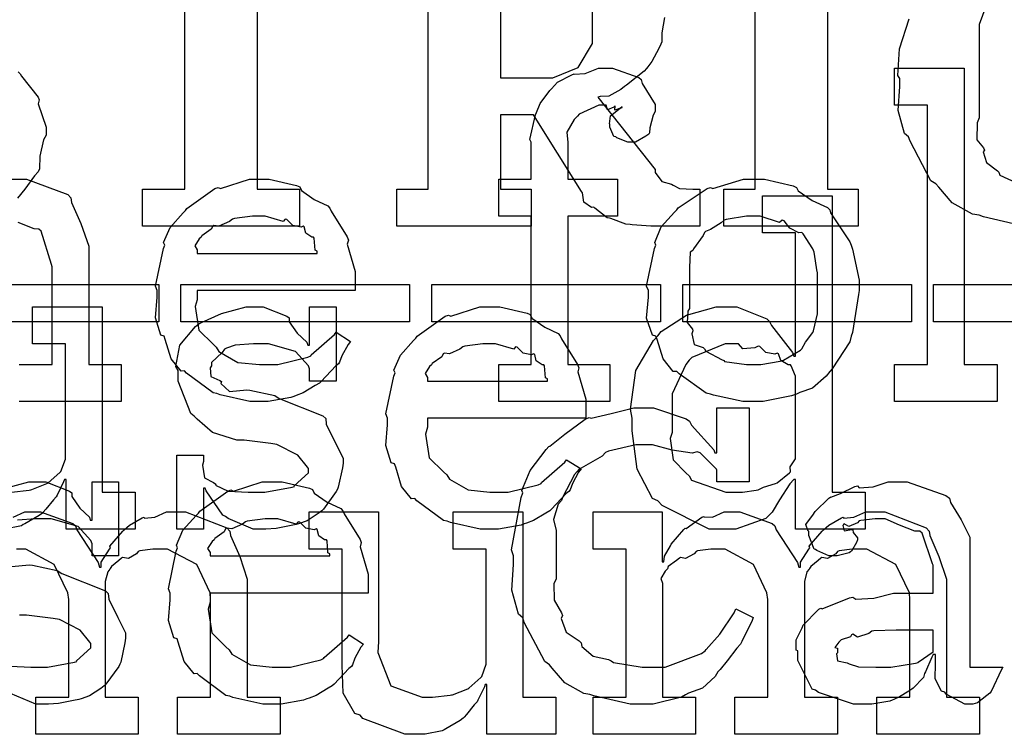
# Model space of a CAD drawing. Extents: x 0 to 8.5, y 0 to 11.
# Tile 70 of 256: x 2.63 to 2.999, y 3.154 to 3.422. Entities that reach past the tile are written whole.
import ezdxf

# ---------------------------------------------------------------- set-up
doc = ezdxf.new("R2010")
doc.units = 0
doc.layers.get('0').update_dxf_attribs({"linetype": 'CONTINUOUS'})

msp = doc.modelspace()

# ---------------------------------------------------------------- linework, layer by layer
at = {"color": 0}
for points in [[(2.67589, 3.35846), (2.69174, 3.35846), (2.69174, 3.44179), (2.67025, 3.44179), (2.67025, 3.4279), (2.65093, 3.4279), (2.65093, 3.45568), (2.75988, 3.45568), (2.75988, 3.4279), (2.74056, 3.4279), (2.74056, 3.44179), (2.71886, 3.44179), (2.71886, 3.35846), (2.73469, 3.35846), (2.73469, 3.34457), (2.67589, 3.34457), (2.67589, 3.35846)], [(2.89372, 3.35846), (2.90543, 3.35846), (2.90543, 3.44179), (2.89372, 3.44179), (2.89372, 3.45568), (2.94407, 3.45568), (2.94407, 3.44179), (2.93257, 3.44179), (2.93257, 3.35846), (2.94407, 3.35846), (2.94407, 3.34457), (2.89372, 3.34457), (2.89372, 3.35846)], [(2.81006, 3.40013), (2.82656, 3.40013), (2.82969, 3.40013), (2.83919, 3.40408), (2.84457, 3.41303), (2.84457, 3.41596), (2.84457, 3.42594), (2.84364, 3.42763), (2.83871, 3.43636), (2.82958, 3.44179), (2.82656, 3.44179), (2.81006, 3.44179), (2.81006, 3.40013)], [(2.8094, 3.29269), (2.82156, 3.29269), (2.82156, 3.34825), (2.8094, 3.34825), (2.8094, 3.36214), (2.82156, 3.36214), (2.82156, 3.37603), (2.82107, 3.37706), (2.82319, 3.38629), (2.82351, 3.3871), (2.82351, 3.3871), (2.82497, 3.39057), (2.82856, 3.3954), (2.82915, 3.396), (2.82915, 3.396), (2.83137, 3.39849), (2.83681, 3.40132), (2.83763, 3.40164), (2.83768, 3.40147), (2.84179, 3.40181), (2.84679, 3.40381), (2.84847, 3.40381), (2.85206, 3.40381), (2.86193, 3.40022), (2.86279, 3.39947), (2.86317, 3.398), (2.868, 3.39019), (2.868, 3.38753), (2.86729, 3.38612), (2.86604, 3.3814), (2.86589, 3.3795), (2.86561, 3.37907), (2.86453, 3.37831), (2.86062, 3.37603), (2.85932, 3.37603), (2.85781, 3.37603), (2.85363, 3.37765), (2.85325, 3.37799), (2.85254, 3.3781), (2.85107, 3.38163), (2.85107, 3.38276), (2.85086, 3.38286), (2.85124, 3.3859), (2.85487, 3.38883), (2.85562, 3.38906), (2.85562, 3.38926), (2.85504, 3.38883), (2.85286, 3.38797), (2.85303, 3.38971), (2.85303, 3.38971), (2.85249, 3.38917), (2.85015, 3.38818), (2.84967, 3.38992), (2.84956, 3.38992), (2.8469, 3.38992), (2.83951, 3.3865), (2.83892, 3.38579), (2.83768, 3.38456), (2.83496, 3.37983), (2.83524, 3.37588), (2.83524, 3.37451), (2.83524, 3.36214), (2.85389, 3.36214), (2.85389, 3.34825), (2.83524, 3.34825), (2.83524, 3.29269), (2.85107, 3.29269), (2.85107, 3.27881), (2.8094, 3.27881), (2.8094, 3.29269)], [(2.95768, 3.29269), (2.97006, 3.29269), (2.97006, 3.38992), (2.95768, 3.38992), (2.95768, 3.40381), (2.98372, 3.40381), (2.98372, 3.29269), (2.9961, 3.29269), (2.9961, 3.27881), (2.95768, 3.27881), (2.95768, 3.29269)], [(2.72026, 3.27881), (2.71615, 3.27881), (2.70497, 3.28136), (2.70378, 3.28185), (2.70236, 3.28213), (2.69243, 3.28944), (2.69162, 3.29031), (2.69043, 3.29025), (2.68668, 3.29486), (2.68446, 3.30208), (2.68403, 3.30333), (2.68278, 3.30371), (2.68078, 3.31022), (2.68143, 3.31793), (2.68143, 3.32047), (2.68078, 3.32206), (2.68375, 3.33615), (2.68425, 3.3374), (2.68381, 3.33843), (2.68625, 3.34407), (2.69119, 3.34956), (2.69206, 3.35042), (2.69254, 3.35118), (2.70301, 3.35861), (2.70421, 3.3591), (2.70518, 3.35872), (2.71599, 3.36214), (2.71963, 3.36214), (2.72342, 3.36214), (2.73367, 3.35981), (2.73481, 3.35932), (2.73546, 3.35796), (2.74029, 3.35454), (2.74533, 3.35215), (2.7461, 3.35129), (2.74658, 3.35021), (2.75261, 3.34056), (2.75304, 3.33936), (2.75265, 3.33778), (2.75564, 3.32758), (2.75564, 3.32417), (2.75564, 3.32047), (2.6964, 3.32047), (2.6964, 3.317), (2.69569, 3.3144), (2.69706, 3.30561), (2.70236, 3.30029), (2.70356, 3.29921), (2.70458, 3.29758), (2.71158, 3.29351), (2.71972, 3.29269), (2.72244, 3.29269), (2.72657, 3.29269), (2.7379, 3.29542), (2.73893, 3.29596), (2.73915, 3.29628), (2.74789, 3.30399), (2.74849, 3.30485), (2.7539, 3.30138), (2.75293, 3.30018), (2.75065, 3.29601), (2.74978, 3.29357), (2.74935, 3.29292), (2.74837, 3.29221), (2.74289, 3.28629), (2.74219, 3.28575), (2.74067, 3.28483), (2.73611, 3.28213), (2.73351, 3.28108), (2.73264, 3.28076), (2.73144, 3.28028), (2.72304, 3.27881), (2.72026, 3.27881)], [(2.90494, 3.27881), (2.90088, 3.27881), (2.88986, 3.28119), (2.88867, 3.28162), (2.88715, 3.2819), (2.87696, 3.28922), (2.87608, 3.2901), (2.87478, 3.2901), (2.87104, 3.29482), (2.86871, 3.30208), (2.86828, 3.30333), (2.86703, 3.30371), (2.86481, 3.31011), (2.86546, 3.31793), (2.86546, 3.32047), (2.86481, 3.32206), (2.86778, 3.33615), (2.86828, 3.3374), (2.86783, 3.33849), (2.87028, 3.34424), (2.87522, 3.34978), (2.87608, 3.35064), (2.87657, 3.3514), (2.88743, 3.35867), (2.88867, 3.3591), (2.88965, 3.35872), (2.9011, 3.36214), (2.90494, 3.36214), (2.90896, 3.36214), (2.91976, 3.35965), (2.92101, 3.3591), (2.9216, 3.35775), (2.92681, 3.35422), (2.93251, 3.35161), (2.93338, 3.35064), (2.93371, 3.34956), (2.94092, 3.33871), (2.9414, 3.3374), (2.94189, 3.33589), (2.94444, 3.32433), (2.94444, 3.32047), (2.94417, 3.3189), (2.94189, 3.30464), (2.9414, 3.30333), (2.94092, 3.30122), (2.93425, 3.29107), (2.93338, 3.2901), (2.93207, 3.28836), (2.92697, 3.28386), (2.92219, 3.28217), (2.92101, 3.28162), (2.91911, 3.28093), (2.90847, 3.27881), (2.90494, 3.27881)], [(2.89458, 3.23096), (2.88818, 3.23096), (2.87061, 3.23986), (2.86897, 3.2416), (2.86703, 3.24251), (2.86128, 3.25347), (2.85943, 3.26785), (2.85943, 3.27262), (2.85872, 3.27599), (2.86074, 3.29042), (2.86735, 3.30171), (2.86897, 3.30344), (2.87028, 3.30501), (2.87972, 3.31119), (2.89085, 3.31429), (2.89458, 3.31429), (2.89865, 3.31429), (2.90983, 3.30979), (2.91086, 3.30886), (2.91157, 3.30729), (2.91949, 3.29715), (2.91997, 3.29585), (2.92063, 3.29585), (2.92063, 3.34207), (2.90826, 3.34207), (2.90826, 3.35596), (2.93431, 3.35596), (2.93431, 3.24485), (2.94667, 3.24485), (2.94667, 3.23096), (2.92063, 3.23096), (2.92063, 3.24963), (2.91997, 3.24963), (2.9184, 3.24799), (2.91461, 3.24192), (2.91189, 3.23736), (2.91086, 3.23639), (2.9095, 3.23503), (2.89828, 3.23096), (2.89458, 3.23096)], [(2.6964, 3.33436), (2.74132, 3.33436), (2.74132, 3.33524), (2.74056, 3.3355), (2.74024, 3.34006), (2.74001, 3.34044), (2.73931, 3.34039), (2.73714, 3.3419), (2.73654, 3.34429), (2.73611, 3.34457), (2.7354, 3.34418), (2.73226, 3.34483), (2.73004, 3.34706), (2.72939, 3.34717), (2.72868, 3.34631), (2.72185, 3.34825), (2.71963, 3.34825), (2.71712, 3.34825), (2.71035, 3.34739), (2.70964, 3.34717), (2.70856, 3.34631), (2.70458, 3.34451), (2.70269, 3.34483), (2.70226, 3.34457), (2.70171, 3.34343), (2.69814, 3.34088), (2.69792, 3.34044), (2.69715, 3.33985), (2.69547, 3.33718), (2.6964, 3.33572), (2.6964, 3.33524), (2.6964, 3.33436)], [(2.90494, 3.29269), (2.90761, 3.29269), (2.91482, 3.294), (2.91558, 3.29422), (2.91613, 3.29438), (2.92247, 3.29812), (2.92296, 3.29856), (2.92296, 3.29856), (2.92432, 3.30106), (2.92708, 3.30469), (2.92731, 3.30528), (2.92731, 3.30528), (2.92882, 3.31164), (2.92882, 3.31375), (2.92882, 3.32721), (2.92865, 3.32742), (2.92751, 3.33485), (2.92731, 3.33544), (2.92708, 3.33604), (2.92344, 3.34174), (2.92296, 3.34218), (2.92188, 3.34207), (2.91846, 3.34386), (2.91635, 3.34651), (2.91558, 3.34674), (2.91461, 3.34597), (2.90733, 3.34825), (2.90494, 3.34825), (2.90218, 3.34825), (2.89464, 3.347), (2.89387, 3.34674), (2.89274, 3.34576), (2.88878, 3.34332), (2.88687, 3.34261), (2.8865, 3.34218), (2.88596, 3.3411), (2.88238, 3.3361), (2.88217, 3.33544), (2.88108, 3.33475), (2.88086, 3.3291), (2.88086, 3.32721), (2.88086, 3.31375), (2.88026, 3.31267), (2.88004, 3.30849), (2.88194, 3.30593), (2.88217, 3.30528), (2.88172, 3.30425), (2.88265, 3.30018), (2.88601, 3.2991), (2.8865, 3.29856), (2.88693, 3.29764), (2.89312, 3.29449), (2.89387, 3.29422), (2.89393, 3.29383), (2.90218, 3.29269), (2.90494, 3.29269)], [(2.59631, 3.32264), (2.68201, 3.32264), (2.68201, 3.30875), (2.59631, 3.30875), (2.59631, 3.32264)], [(2.69026, 3.32264), (2.77599, 3.32264), (2.77599, 3.30875), (2.69026, 3.30875), (2.69026, 3.32264)], [(2.78429, 3.32264), (2.87001, 3.32264), (2.87001, 3.30875), (2.78429, 3.30875), (2.78429, 3.32264)], [(2.87831, 3.32264), (2.96403, 3.32264), (2.96403, 3.30875), (2.87831, 3.30875), (2.87831, 3.32264)], [(2.97228, 3.32264), (3.058, 3.32264), (3.058, 3.30875), (2.97228, 3.30875), (2.97228, 3.32264)], [(2.72092, 3.23096), (2.71744, 3.23096), (2.70801, 3.23497), (2.70703, 3.23574), (2.70606, 3.23617), (2.69976, 3.24539), (2.69943, 3.24636), (2.69879, 3.24636), (2.69879, 3.23096), (2.68881, 3.23096), (2.68881, 3.25874), (2.69879, 3.25874), (2.69879, 3.25635), (2.69835, 3.25499), (2.69911, 3.25022), (2.70258, 3.24843), (2.70335, 3.24789), (2.70324, 3.24744), (2.70796, 3.24522), (2.71556, 3.24485), (2.7181, 3.24485), (2.72179, 3.24485), (2.73199, 3.24669), (2.73286, 3.24701), (2.73269, 3.24724), (2.73807, 3.25211), (2.73807, 3.25375), (2.73774, 3.25424), (2.73406, 3.25868), (2.72629, 3.26275), (2.72396, 3.26307), (2.71397, 3.26438), (2.71126, 3.26438), (2.70215, 3.26719), (2.69635, 3.27225), (2.69532, 3.27328), (2.69407, 3.27431), (2.68924, 3.2864), (2.68924, 3.29042), (2.68838, 3.29199), (2.68989, 3.29997), (2.69575, 3.30697), (2.69706, 3.308), (2.69797, 3.30843), (2.70557, 3.31179), (2.71479, 3.31429), (2.71789, 3.31429), (2.72114, 3.31429), (2.73004, 3.31087), (2.7309, 3.31017), (2.7309, 3.30875), (2.73389, 3.30447), (2.73753, 3.30106), (2.73785, 3.29997), (2.7385, 3.29997), (2.7385, 3.31429), (2.74849, 3.31429), (2.74849, 3.28651), (2.7385, 3.28651), (2.7385, 3.29107), (2.73813, 3.29226), (2.73329, 3.29753), (2.72319, 3.3004), (2.71983, 3.3004), (2.7175, 3.3004), (2.71061, 3.29992), (2.70736, 3.29878), (2.7066, 3.29844), (2.70578, 3.29715), (2.70182, 3.2934), (2.70182, 3.29215), (2.70133, 3.2915), (2.70156, 3.28825), (2.70486, 3.28674), (2.70551, 3.28629), (2.70529, 3.28564), (2.7085, 3.28256), (2.715, 3.28321), (2.71615, 3.28304), (2.72547, 3.28108), (2.72715, 3.27994), (2.74349, 3.27344), (2.74457, 3.2724), (2.74479, 3.27029), (2.74815, 3.26351), (2.75108, 3.25765), (2.75108, 3.25569), (2.75082, 3.25396), (2.74924, 3.24669), (2.74892, 3.24593), (2.74854, 3.24511), (2.74371, 3.2385), (2.74306, 3.2379), (2.74175, 3.23687), (2.73757, 3.2341), (2.73443, 3.23301), (2.73351, 3.23269), (2.73161, 3.23232), (2.72597, 3.23118), (2.72217, 3.23096), (2.72092, 3.23096)], [(2.80658, 3.23096), (2.80246, 3.23096), (2.79129, 3.23351), (2.7901, 3.234), (2.78868, 3.23426), (2.77875, 3.2416), (2.77794, 3.24246), (2.77675, 3.2424), (2.773, 3.24701), (2.77078, 3.25424), (2.77035, 3.25549), (2.7691, 3.25586), (2.76708, 3.26238), (2.76774, 3.27007), (2.76774, 3.27262), (2.76708, 3.27419), (2.77007, 3.28831), (2.77056, 3.28956), (2.77013, 3.29058), (2.77257, 3.29622), (2.7775, 3.30171), (2.77838, 3.30257), (2.77886, 3.30333), (2.78933, 3.31076), (2.79053, 3.31125), (2.7915, 3.31087), (2.80231, 3.31429), (2.80593, 3.31429), (2.80974, 3.31429), (2.81999, 3.31196), (2.82113, 3.31147), (2.82178, 3.31011), (2.82661, 3.30669), (2.83165, 3.30431), (2.83242, 3.30344), (2.8329, 3.30236), (2.83892, 3.29269), (2.83936, 3.2915), (2.83897, 3.28993), (2.84196, 3.27974), (2.84196, 3.27632), (2.84196, 3.27262), (2.78271, 3.27262), (2.78271, 3.26915), (2.78201, 3.26654), (2.78336, 3.25776), (2.78868, 3.25244), (2.78988, 3.25136), (2.7909, 3.24972), (2.7979, 3.24567), (2.80604, 3.24485), (2.80875, 3.24485), (2.81287, 3.24485), (2.82422, 3.24756), (2.82525, 3.2481), (2.82547, 3.24843), (2.83421, 3.25612), (2.83479, 3.257), (2.84022, 3.25353), (2.83925, 3.25233), (2.83697, 3.24815), (2.8361, 3.24571), (2.83567, 3.24507), (2.83469, 3.24436), (2.82921, 3.23844), (2.8285, 3.2379), (2.82699, 3.23699), (2.82243, 3.23426), (2.81982, 3.23324), (2.81896, 3.23292), (2.81776, 3.23242), (2.80935, 3.23096), (2.80658, 3.23096)], [(2.78271, 3.28651), (2.82764, 3.28651), (2.82764, 3.28737), (2.82688, 3.28765), (2.82656, 3.29221), (2.82633, 3.29258), (2.82563, 3.29254), (2.82346, 3.29406), (2.82286, 3.29644), (2.82243, 3.29671), (2.82172, 3.29633), (2.81858, 3.29699), (2.81635, 3.29921), (2.81569, 3.29932), (2.815, 3.29844), (2.80817, 3.3004), (2.80593, 3.3004), (2.80344, 3.3004), (2.79665, 3.29953), (2.79596, 3.29932), (2.79486, 3.29844), (2.7909, 3.29665), (2.78901, 3.29699), (2.78857, 3.29671), (2.78803, 3.29557), (2.78444, 3.29303), (2.78424, 3.29258), (2.78347, 3.29199), (2.78179, 3.28933), (2.78271, 3.28788), (2.78271, 3.28737), (2.78271, 3.28651)], [(2.89871, 3.24485), (2.90067, 3.24485), (2.90588, 3.24561), (2.90653, 3.24571), (2.90653, 3.24571), (2.90864, 3.24669), (2.91314, 3.24804), (2.91368, 3.24832), (2.91368, 3.24832), (2.91835, 3.25206), (2.91868, 3.25244), (2.91868, 3.25244), (2.91863, 3.25429), (2.92063, 3.25732), (2.92063, 3.25831), (2.92063, 3.28694), (2.92063, 3.28836), (2.919, 3.29221), (2.91868, 3.29258), (2.91781, 3.29254), (2.91504, 3.29422), (2.91422, 3.29665), (2.91368, 3.29693), (2.91288, 3.29656), (2.90944, 3.29715), (2.90717, 3.29943), (2.90653, 3.29953), (2.90533, 3.29893), (2.90088, 3.29856), (2.89925, 3.3004), (2.89871, 3.3004), (2.89421, 3.3004), (2.88178, 3.29536), (2.88069, 3.29432), (2.8795, 3.29269), (2.8744, 3.28174), (2.8744, 3.27806), (2.8744, 3.26719), (2.87364, 3.26492), (2.87478, 3.25694), (2.87961, 3.25196), (2.88069, 3.25092), (2.88163, 3.2494), (2.89442, 3.24485), (2.89871, 3.24485)], [(2.86372, 3.16536), (2.85867, 3.16536), (2.84506, 3.16846), (2.84353, 3.16906), (2.84125, 3.16943), (2.8341, 3.17333), (2.82937, 3.17893), (2.82835, 3.18012), (2.82661, 3.18132), (2.81896, 3.19601), (2.81836, 3.19769), (2.81679, 3.19906), (2.81424, 3.20817), (2.81489, 3.21778), (2.81489, 3.22092), (2.81418, 3.22319), (2.81776, 3.24289), (2.81836, 3.24457), (2.81799, 3.2455), (2.82113, 3.25293), (2.8271, 3.26079), (2.82813, 3.26193), (2.8285, 3.26204), (2.8341, 3.26654), (2.84179, 3.27219), (2.84332, 3.27279), (2.84403, 3.27257), (2.85151, 3.27431), (2.85997, 3.27647), (2.86285, 3.27647), (2.86735, 3.27647), (2.87967, 3.27235), (2.88086, 3.27149), (2.88167, 3.26997), (2.89003, 3.26074), (2.8904, 3.25956), (2.89106, 3.25956), (2.89106, 3.27647), (2.90321, 3.27647), (2.90321, 3.24869), (2.89106, 3.24869), (2.89106, 3.25304), (2.89094, 3.25342), (2.88488, 3.25956), (2.88368, 3.25999), (2.88183, 3.2595), (2.87435, 3.26053), (2.86703, 3.26258), (2.86458, 3.26258), (2.86079, 3.26258), (2.85047, 3.26025), (2.84939, 3.25976), (2.84819, 3.2584), (2.83942, 3.25336), (2.83876, 3.25261), (2.83772, 3.25151), (2.83322, 3.24283), (2.8329, 3.24175), (2.83171, 3.2404), (2.82986, 3.23465), (2.83094, 3.23042), (2.83094, 3.22894), (2.83094, 3.21224), (2.83008, 3.21061), (2.83018, 3.20437), (2.8329, 3.1996), (2.83333, 3.19857), (2.83279, 3.19749), (2.83464, 3.19243), (2.83951, 3.18913), (2.84028, 3.18838), (2.84056, 3.18696), (2.84472, 3.18338), (2.85047, 3.18207), (2.85157, 3.18164), (2.85238, 3.18104), (2.86313, 3.17925), (2.86675, 3.17925), (2.87175, 3.17925), (2.88536, 3.18435), (2.88672, 3.18533), (2.88715, 3.18587), (2.89225, 3.19168), (2.89762, 3.1996), (2.89822, 3.20117), (2.90474, 3.19792), (2.9044, 3.19672), (2.9005, 3.18881), (2.89996, 3.18793), (2.8986, 3.18642), (2.89492, 3.18164), (2.89236, 3.17839), (2.8915, 3.17751), (2.89051, 3.17572), (2.88574, 3.17133), (2.88053, 3.16949), (2.87935, 3.16883), (2.87788, 3.16797), (2.86724, 3.16536), (2.86372, 3.16536)], [(2.7251, 3.16536), (2.72097, 3.16536), (2.70979, 3.16792), (2.70861, 3.1684), (2.70719, 3.16868), (2.69726, 3.176), (2.69646, 3.17686), (2.69526, 3.17681), (2.69151, 3.18143), (2.68929, 3.18864), (2.68886, 3.18989), (2.68761, 3.19026), (2.6856, 3.19678), (2.68625, 3.20449), (2.68625, 3.20703), (2.6856, 3.20861), (2.68858, 3.22271), (2.68907, 3.22396), (2.68864, 3.22499), (2.69108, 3.23062), (2.69601, 3.23611), (2.69689, 3.23699), (2.69737, 3.23774), (2.70785, 3.24517), (2.70904, 3.24567), (2.71001, 3.24528), (2.72081, 3.24869), (2.72444, 3.24869), (2.72825, 3.24869), (2.7385, 3.24636), (2.73964, 3.24588), (2.74029, 3.24451), (2.74511, 3.2411), (2.75017, 3.23872), (2.75092, 3.23785), (2.75142, 3.23676), (2.75743, 3.22711), (2.75786, 3.22592), (2.75749, 3.22433), (2.76047, 3.21414), (2.76047, 3.21072), (2.76047, 3.20703), (2.70122, 3.20703), (2.70122, 3.20356), (2.70053, 3.20096), (2.70188, 3.19217), (2.70719, 3.18685), (2.70839, 3.18576), (2.70942, 3.18414), (2.71642, 3.18007), (2.72456, 3.17925), (2.72726, 3.17925), (2.73139, 3.17925), (2.74274, 3.18197), (2.74376, 3.18251), (2.74397, 3.18283), (2.75271, 3.19054), (2.75331, 3.1914), (2.75874, 3.18793), (2.75776, 3.18674), (2.75549, 3.18257), (2.75461, 3.18012), (2.75418, 3.17947), (2.75319, 3.17876), (2.74772, 3.17285), (2.74701, 3.17231), (2.7455, 3.17139), (2.74094, 3.16868), (2.73833, 3.16764), (2.73747, 3.16732), (2.73628, 3.16683), (2.72786, 3.16536), (2.7251, 3.16536)], [(2.947, 3.16536), (2.94228, 3.16536), (2.92925, 3.16971), (2.92811, 3.17057), (2.92686, 3.17106), (2.92139, 3.18181), (2.92139, 3.18533), (2.92085, 3.1856), (2.92079, 3.18951), (2.92301, 3.19401), (2.92333, 3.19467), (2.92324, 3.19476), (2.92931, 3.20096), (2.93007, 3.20139), (2.93056, 3.20117), (2.94075, 3.20529), (2.942, 3.20551), (2.94314, 3.20475), (2.94997, 3.20514), (2.95731, 3.20703), (2.95979, 3.20703), (2.97217, 3.20703), (2.97217, 3.21744), (2.97185, 3.21799), (2.96799, 3.22954), (2.96718, 3.23025), (2.96533, 3.23025), (2.95953, 3.23253), (2.95415, 3.23481), (2.95242, 3.23481), (2.95042, 3.23481), (2.94499, 3.23426), (2.94439, 3.23415), (2.94374, 3.2334), (2.9406, 3.23199), (2.93886, 3.23301), (2.93853, 3.23286), (2.93853, 3.23264), (2.93826, 3.23232), (2.93881, 3.23036), (2.94168, 3.2309), (2.942, 3.23068), (2.94217, 3.22976), (2.94374, 3.22771), (2.94374, 3.227), (2.94347, 3.22601), (2.94157, 3.22276), (2.94114, 3.22244), (2.94069, 3.22206), (2.93614, 3.22092), (2.93463, 3.22092), (2.933, 3.22092), (2.92854, 3.22293), (2.92811, 3.22331), (2.92757, 3.22353), (2.92551, 3.22857), (2.92551, 3.23025), (2.92535, 3.23025), (2.92449, 3.23269), (2.92731, 3.23665), (2.92768, 3.23719), (2.92796, 3.23757), (2.93311, 3.24262), (2.93375, 3.24306), (2.93375, 3.243), (2.93744, 3.24436), (2.94276, 3.24696), (2.94374, 3.24718), (2.94444, 3.24642), (2.94965, 3.24681), (2.95529, 3.24869), (2.95719, 3.24869), (2.96246, 3.24869), (2.97694, 3.24365), (2.97825, 3.24262), (2.97868, 3.241), (2.98269, 3.23449), (2.98583, 3.22792), (2.98583, 3.22569), (2.98583, 3.17925), (2.99821, 3.17925), (2.99778, 3.17833), (2.99393, 3.17019), (2.99343, 3.16949), (2.99224, 3.16868), (2.98882, 3.1659), (2.98703, 3.16536), (2.98649, 3.16536), (2.984, 3.16536), (2.97706, 3.16917), (2.97651, 3.16992), (2.97532, 3.17031), (2.97287, 3.17492), (2.97304, 3.18061), (2.97304, 3.18251), (2.97304, 3.18403), (2.97217, 3.18403), (2.97163, 3.18306), (2.96924, 3.17746), (2.96892, 3.17686), (2.96858, 3.1754), (2.96463, 3.17144), (2.96414, 3.17101), (2.963, 3.17031), (2.95958, 3.16808), (2.95747, 3.16715), (2.95676, 3.16689), (2.95589, 3.1665), (2.94922, 3.16536), (2.947, 3.16536)], [(2.77979, 3.15408), (2.77419, 3.15408), (2.75851, 3.16004), (2.75743, 3.16124), (2.75543, 3.16189), (2.75108, 3.16954), (2.75071, 3.17996), (2.75071, 3.18338), (2.75071, 3.22353), (2.73833, 3.22353), (2.73833, 3.23742), (2.76438, 3.23742), (2.76438, 3.18881), (2.76411, 3.18479), (2.76899, 3.17231), (2.78065, 3.16797), (2.78456, 3.16797), (2.78456, 3.16797), (2.79113, 3.16872), (2.79172, 3.16883), (2.7921, 3.16894), (2.79775, 3.17117), (2.79824, 3.17144), (2.79824, 3.17144), (2.80268, 3.17535), (2.803, 3.17578), (2.803, 3.17578), (2.80474, 3.18033), (2.80474, 3.18186), (2.80474, 3.22353), (2.79237, 3.22353), (2.79237, 3.23742), (2.81842, 3.23742), (2.81842, 3.16797), (2.83078, 3.16797), (2.83078, 3.15408), (2.80496, 3.15408), (2.80496, 3.17275), (2.80431, 3.17275), (2.80404, 3.17188), (2.8016, 3.16683), (2.80126, 3.16624), (2.80024, 3.16515), (2.79731, 3.16157), (2.79639, 3.16049), (2.79606, 3.16015), (2.79492, 3.15924), (2.78956, 3.15614), (2.7889, 3.15582), (2.78819, 3.15539), (2.78185, 3.15408), (2.77979, 3.15408)], [(2.84472, 3.16797), (2.8571, 3.16797), (2.8571, 3.22353), (2.84472, 3.22353), (2.84472, 3.23742), (2.87056, 3.23742), (2.87056, 3.21875), (2.87121, 3.21875), (2.87121, 3.21875), (2.87147, 3.22086), (2.87369, 3.22472), (2.87403, 3.22526), (2.87397, 3.22532), (2.87869, 3.2309), (2.87924, 3.23133), (2.87961, 3.23118), (2.88553, 3.23546), (2.88618, 3.23568), (2.88618, 3.23562), (2.88949, 3.23546), (2.89382, 3.23742), (2.89529, 3.23742), (2.89968, 3.23742), (2.91178, 3.23307), (2.91288, 3.23221), (2.91336, 3.23068), (2.92133, 3.21853), (2.92176, 3.21679), (2.92242, 3.21679), (2.92242, 3.21858), (2.92551, 3.22342), (2.92589, 3.22396), (2.92572, 3.22456), (2.93056, 3.23019), (2.9311, 3.23068), (2.9311, 3.23068), (2.93311, 3.23253), (2.93778, 3.23519), (2.93847, 3.23546), (2.93864, 3.23508), (2.94249, 3.23546), (2.94694, 3.23742), (2.94846, 3.23742), (2.954, 3.23742), (2.96951, 3.23144), (2.9706, 3.23025), (2.97092, 3.22857), (2.97433, 3.22076), (2.97711, 3.21229), (2.97711, 3.20942), (2.97711, 3.16797), (2.98947, 3.16797), (2.98947, 3.15408), (2.95107, 3.15408), (2.95107, 3.16797), (2.96343, 3.16797), (2.96343, 3.20464), (2.96326, 3.20708), (2.95822, 3.21772), (2.94732, 3.22353), (2.94368, 3.22353), (2.94185, 3.22353), (2.9369, 3.22282), (2.93631, 3.22265), (2.93571, 3.22179), (2.93261, 3.21994), (2.93044, 3.22032), (2.93001, 3.22006), (2.9291, 3.21929), (2.92632, 3.21696), (2.92583, 3.21619), (2.92567, 3.21593), (2.92486, 3.215), (2.92393, 3.21132), (2.92393, 3.21007), (2.92393, 3.16797), (2.93631, 3.16797), (2.93631, 3.15408), (2.89789, 3.15408), (2.89789, 3.16797), (2.91026, 3.16797), (2.91026, 3.20464), (2.90989, 3.20708), (2.90479, 3.21772), (2.89421, 3.22353), (2.89074, 3.22353), (2.88889, 3.22353), (2.8839, 3.22282), (2.88336, 3.22265), (2.8826, 3.22179), (2.87935, 3.21994), (2.87744, 3.22032), (2.87706, 3.22006), (2.87597, 3.21929), (2.87289, 3.21696), (2.87261, 3.21615), (2.8725, 3.21593), (2.87175, 3.21528), (2.87017, 3.21251), (2.87076, 3.21072), (2.87076, 3.21007), (2.87076, 3.16797), (2.88314, 3.16797), (2.88314, 3.15408), (2.84472, 3.15408), (2.84472, 3.16797)], [(2.70122, 3.22092), (2.74615, 3.22092), (2.74615, 3.22179), (2.74539, 3.22206), (2.74507, 3.22661), (2.74485, 3.227), (2.74414, 3.22694), (2.74197, 3.22846), (2.74137, 3.23085), (2.74094, 3.23113), (2.74024, 3.23074), (2.73708, 3.23139), (2.73486, 3.23361), (2.73421, 3.23372), (2.73351, 3.23286), (2.72667, 3.23481), (2.72444, 3.23481), (2.72194, 3.23481), (2.71517, 3.23394), (2.71446, 3.23372), (2.71338, 3.23286), (2.70942, 3.23107), (2.70751, 3.23139), (2.70708, 3.23113), (2.70654, 3.22999), (2.70296, 3.22743), (2.70275, 3.227), (2.70199, 3.2264), (2.70031, 3.22374), (2.70122, 3.22228), (2.70122, 3.22179), (2.70122, 3.22092)], [(2.95285, 3.17925), (2.95628, 3.17925), (2.96556, 3.18072), (2.96653, 3.18099), (2.96647, 3.18115), (2.97217, 3.18494), (2.97217, 3.18619), (2.97217, 3.19314), (2.96132, 3.19314), (2.95828, 3.19314), (2.94997, 3.19282), (2.94917, 3.19271), (2.94808, 3.19185), (2.94379, 3.19049), (2.942, 3.19157), (2.94157, 3.1914), (2.94119, 3.1906), (2.93767, 3.18946), (2.93744, 3.18924), (2.93685, 3.18864), (2.93528, 3.18658), (2.93636, 3.18631), (2.93636, 3.18619), (2.93636, 3.18468), (2.93599, 3.18425), (2.93625, 3.18164), (2.93994, 3.18083), (2.94069, 3.18056), (2.94069, 3.18056), (2.94417, 3.17942), (2.95068, 3.17925), (2.95285, 3.17925)]]:
    msp.add_lwpolyline(points, close=True, dxfattribs=at)
for points in [[(2.87153, 3.42275), (2.87044, 3.41704), (2.8705, 3.41363), (2.87017, 3.41271), (2.86931, 3.41114), (2.86675, 3.40625), (2.86529, 3.40424), (2.86475, 3.4036), (2.86388, 3.40267), (2.85726, 3.39735), (2.8565, 3.39686), (2.85519, 3.39578), (2.85058, 3.39328), (2.84739, 3.39318), (2.84651, 3.39296), (2.868, 3.36583), (2.868, 3.36469), (2.8705, 3.36128), (2.87414, 3.36025), (2.87472, 3.35997), (2.87472, 3.35997), (2.87717, 3.35867), (2.88217, 3.35846), (2.88385, 3.35846), (2.88471, 3.35846), (2.88471, 3.34457), (2.86888, 3.34457), (2.86632, 3.34457), (2.85938, 3.34511), (2.85867, 3.34521), (2.85704, 3.34532), (2.8514, 3.34739), (2.85086, 3.3476), (2.85004, 3.34765), (2.84543, 3.35135), (2.845, 3.35172), (2.84412, 3.35161), (2.84125, 3.35351), (2.84076, 3.35704), (2.84044, 3.35758), (2.82243, 3.38624), (2.81006, 3.38624), (2.81006, 3.35846), (2.82156, 3.35846), (2.82156, 3.34457), (2.77121, 3.34457), (2.77121, 3.35846), (2.77121, 3.35846), (2.78293, 3.35846), (2.78293, 3.44179)], [(3.00874, 3.44179), (2.99675, 3.43658), (2.99571, 3.43549), (2.99442, 3.43381), (2.98942, 3.42014), (2.98942, 3.41553), (2.98942, 3.38514), (2.98867, 3.38331), (2.98856, 3.37696), (2.99104, 3.37386), (2.99137, 3.37299), (2.99089, 3.3724), (2.99208, 3.36837), (2.99621, 3.36529), (2.99681, 3.36475), (2.99707, 3.36372), (3.00444, 3.36025)], [(3.00603, 3.34457), (2.991, 3.34804), (2.98942, 3.34868), (2.98693, 3.34907), (2.97922, 3.35331), (2.97424, 3.35921), (2.97314, 3.3604), (2.97131, 3.36154), (2.96349, 3.37636), (2.96294, 3.37799), (2.96137, 3.37924), (2.95899, 3.38786), (2.95969, 3.39692), (2.95969, 3.3999), (2.95893, 3.40104), (2.95958, 3.41108), (2.96311, 3.42225)], [(2.62929, 3.4024), (2.6301, 3.40164), (2.63058, 3.40082), (2.63683, 3.39285), (2.63726, 3.39187), (2.63683, 3.39046), (2.63986, 3.38163), (2.63986, 3.37864), (2.63878, 3.37696), (2.63743, 3.37076), (2.63732, 3.36604), (2.63683, 3.36496), (2.63547, 3.36344), (2.63183, 3.35846), (2.62907, 3.35508)], [(2.6269, 3.36214), (2.63243, 3.36214), (2.64789, 3.35639), (2.64903, 3.35519), (2.64931, 3.35346), (2.65283, 3.3456), (2.65576, 3.33703), (2.65576, 3.33415), (2.65576, 3.29269), (2.66792, 3.29269), (2.66792, 3.27881), (2.62972, 3.27881)], [(2.62972, 3.29269), (2.64208, 3.29269), (2.64208, 3.32937), (2.64182, 3.33024), (2.63792, 3.34272), (2.6371, 3.34347), (2.63531, 3.34353), (2.62939, 3.34592)], [(2.6269, 3.24485), (2.63346, 3.24561), (2.63406, 3.24571), (2.63444, 3.24582), (2.64008, 3.24804), (2.64057, 3.24832), (2.64057, 3.24832), (2.64501, 3.25222), (2.64535, 3.25265), (2.64535, 3.25265), (2.64708, 3.25722), (2.64708, 3.25874), (2.64708, 3.3004), (2.63471, 3.3004), (2.63471, 3.31429), (2.66075, 3.31429), (2.66075, 3.24485), (2.67312, 3.24485), (2.67312, 3.23096), (2.64729, 3.23096), (2.64729, 3.24963), (2.64665, 3.24963), (2.64638, 3.24875), (2.64393, 3.24371), (2.64361, 3.24311), (2.64258, 3.24203), (2.63965, 3.23844), (2.63872, 3.23736), (2.6384, 3.23703), (2.63726, 3.23611), (2.63189, 3.23301), (2.63124, 3.23269), (2.63053, 3.23226), (2.62418, 3.23096)], [(2.62408, 3.24621), (2.63331, 3.24869), (2.63639, 3.24869), (2.63965, 3.24869), (2.64854, 3.24528), (2.64942, 3.24457), (2.64942, 3.24317), (2.6524, 3.23888), (2.65603, 3.23546), (2.65636, 3.23438), (2.65701, 3.23438), (2.65701, 3.24869), (2.66699, 3.24869), (2.66699, 3.22092), (2.65701, 3.22092), (2.65701, 3.22547), (2.65662, 3.22667), (2.65181, 3.23193), (2.64171, 3.23481), (2.63835, 3.23481), (2.63601, 3.23481), (2.62912, 3.23432)], [(2.6275, 3.23546), (2.63183, 3.23742), (2.63331, 3.23742), (2.63769, 3.23742), (2.64979, 3.23307), (2.65088, 3.23221), (2.65136, 3.23068), (2.65935, 3.21853), (2.65978, 3.21679), (2.66043, 3.21679), (2.66043, 3.21858), (2.66351, 3.22342), (2.6639, 3.22396), (2.66374, 3.22456), (2.66857, 3.23019), (2.66911, 3.23068), (2.66911, 3.23068), (2.67111, 3.23253), (2.67578, 3.23519), (2.67649, 3.23546), (2.67665, 3.23508), (2.6805, 3.23546), (2.68494, 3.23742), (2.68647, 3.23742), (2.692, 3.23742), (2.70751, 3.23144), (2.70861, 3.23025), (2.70893, 3.22857), (2.71235, 3.22076), (2.71511, 3.21229), (2.71511, 3.20942), (2.71511, 3.16797), (2.72749, 3.16797), (2.72749, 3.15408), (2.68907, 3.15408), (2.68907, 3.16797), (2.70144, 3.16797), (2.70144, 3.20464), (2.70128, 3.20708), (2.69624, 3.21772), (2.68533, 3.22353), (2.68169, 3.22353), (2.67985, 3.22353), (2.67492, 3.22282), (2.67432, 3.22265), (2.67372, 3.22179), (2.67063, 3.21994), (2.66846, 3.22032), (2.66803, 3.22006), (2.6671, 3.21929), (2.66433, 3.21696), (2.66385, 3.21619), (2.66368, 3.21593), (2.66288, 3.215), (2.66194, 3.21132), (2.66194, 3.21007), (2.66194, 3.16797), (2.67432, 3.16797), (2.67432, 3.15408), (2.6359, 3.15408), (2.6359, 3.16797), (2.64828, 3.16797), (2.64828, 3.20464), (2.64789, 3.20708), (2.64279, 3.21772), (2.63222, 3.22353), (2.62875, 3.22353)], [(2.62701, 3.21696), (2.63351, 3.21761), (2.63465, 3.21744), (2.64399, 3.2155), (2.64567, 3.21436), (2.662, 3.20785), (2.66308, 3.20682), (2.66331, 3.20469), (2.66667, 3.19792), (2.6696, 3.19206), (2.6696, 3.19011), (2.66932, 3.18838), (2.66775, 3.1811), (2.66743, 3.18033), (2.66704, 3.17953), (2.66222, 3.1729), (2.66157, 3.17231), (2.66026, 3.17128), (2.65608, 3.16851), (2.65294, 3.16743), (2.65201, 3.1671), (2.65013, 3.16672), (2.64447, 3.16558), (2.64068, 3.16536), (2.63943, 3.16536), (2.63943, 3.16536), (2.63596, 3.16536), (2.62651, 3.16938)], [(2.62646, 3.17964), (2.63406, 3.17925), (2.63661, 3.17925), (2.64031, 3.17925), (2.6505, 3.1811), (2.65136, 3.18143), (2.65121, 3.18164), (2.65657, 3.18653), (2.65657, 3.18815), (2.65625, 3.18864), (2.65256, 3.19308), (2.64481, 3.19715), (2.64247, 3.19749), (2.63249, 3.19879), (2.62978, 3.19879)]]:
    msp.add_lwpolyline(points, dxfattribs=at)

doc.saveas('drawing.dxf')
